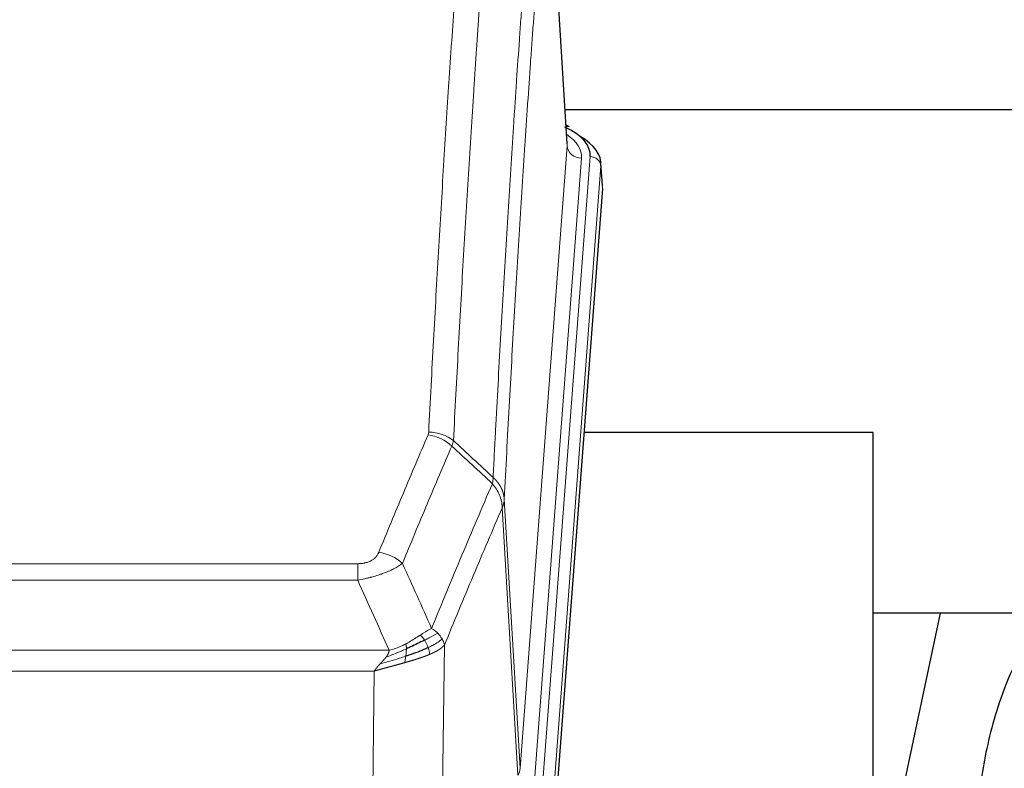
# Model space of a CAD drawing. Header units: inches. Extents: x 0 to 23760, y -13 to 16800.
# Tile 97 of 209: x 5702 to 5975, y 14148 to 14356. Entities that reach past the tile are written whole.
import ezdxf

# ---------------------------------------------------------------- set-up
doc = ezdxf.new("R2010")
doc.units = ezdxf.units.IN
doc.layers.add('254', color=7, linetype='Continuous', true_color=0xffffff)
doc.styles.add('latin_extended', font='simplex.shx')
doc.dimstyles.get("Standard").update_dxf_attribs({"dimtxt": 0.18, "dimasz": 0.18, "dimexe": 0.18, "dimexo": 0.0625, "dimgap": 0.09, "dimtad": 0, "dimtih": 1, "dimtoh": 1, "dimdec": 4, "dimzin": 0, "dimdsep": 46, "dimtxsty": 'Standard', "dimcen": 0.09, "dimadec": 0, "dimazin": 0, "dimtfac": 1, "dimtdec": 4, "dimtofl": 0, "dimtmove": 0, "dimatfit": 3, "dimfxl": 1, "dimtolj": 1, "dimtzin": 0, "dimarcsym": 0})

# ---------------------------------------------------------------- blocks, each defined once
blk = doc.blocks.new('_U3')
at = {"layer": '254', "color": 3, "linetype": 'Continuous', "lineweight": 13, "transparency": 16777216}
for p, q in [((6260.85, 13241.75), (6260.85, 14238.41)), ((5746.96, 13241.75), (6300.85, 13241.75)), ((6260.85, 13101.75), (6260.85, 12735.98)), ((8387.96, 12595.98), (6220.85, 12595.98))]:
    blk.add_line(p, q, dxfattribs=at)
at = {"layer": '254', "color": 3, "transparency": 16777216}
for points in [[(6284.19, 13101.75), (6237.52, 13101.75), (6260.85, 13241.75)], [(6237.52, 12735.98), (6284.19, 12735.98), (6260.85, 12595.98)]]:
    blk.add_solid(points, dxfattribs=at)
at = {"layer": 'Defpoints', "color": 0, "transparency": 16777216}
for p in [(5706.96, 13241.75), (6260.85, 12595.98), (8427.96, 12595.98)]:
    blk.add_point(p, dxfattribs=at)
at = {"layer": '254', "color": 2, "lineweight": 13, "transparency": 16777216, "insert": (6050.85, 13808.41), "char_height": 140, "attachment_point": 1, "rotation": 90, "style": 'latin_extended'}
blk.add_mtext('\\A1;\\C2;650', dxfattribs=at)

msp = doc.modelspace()

# ---------------------------------------------------------------- linework, layer by layer
at = {"layer": '254', "color": 110, "linetype": 'Continuous', "lineweight": 13}
for p, q in [((5853.719, 14320.661), (5848.471, 14407.251)), ((5840.653, 14147.888), (5853.719, 14320.661)), ((5857.711, 14317.235), (5844.645, 14144.462)), ((5846.992, 14144.309), (5860.103, 14317.67)), ((5863.097, 14315.1), (5849.986, 14141.739)), ((5863.478, 14308.82), (5863.097, 14315.1)), ((5836.276, 14222.565), (5840.653, 14147.888)), ((5840.072, 14145.979), (5835.72, 14220.231)), ((5590.284, 14204.684), (5795.627, 14204.684)), ((5795.627, 14200.12), (5795.627, 14204.684)), ((5795.627, 14200.12), (5590.284, 14200.12)), ((5581.553, 14180.641), (5804.358, 14180.641)), ((5819.677, 14182.086), (5818.72, 14106.436)), ((5800.245, 14174.897), (5585.666, 14174.897)), ((5799.277, 14098.401), (5800.245, 14174.897))]:
    msp.add_line(p, q, dxfattribs=at)
at = {"layer": '254', "color": 2, "linetype": 'Continuous', "lineweight": 25}
for p, q in [((5853.724, 14321.237), (5848.473, 14407.873)), ((6020.322, 14330.63), (5853.181, 14330.63)), ((5854.355, 14325.944), (5853.412, 14326.379)), ((5863.483, 14309.604), (5863.103, 14315.886)), ((5863.478, 14308.82), (5850.36, 14135.367)), ((5938.616, 14241.056), (5858.347, 14241.056)), ((5938.616, 14052.255), (5938.616, 14241.056)), ((5957.139, 14190.975), (5938.616, 14103.081)), ((6008.985, 14190.977), (5938.633, 14190.977))]:
    msp.add_line(p, q, dxfattribs=at)
for centre, major_axis, ratio, start_param, end_param in [((5836.084, 14318.044), (24.034, 0.016), 0.461198, 6.2480186, 7.0671317), ((5853.098, 14323.22), (1.258, 2.724), 0.6272114, 6.2831797, 6.7581181), ((5836.084, 14315.383), (27.03, 0.194), 0.4633579, 6.2451225, 6.9481136)]:
    msp.add_ellipse(centre, major_axis=major_axis, ratio=ratio, start_param=start_param, end_param=end_param, dxfattribs=at)
at = {"layer": '254', "color": 110, "linetype": 'Continuous', "lineweight": 13}
for centre, major_axis, ratio, start_param, end_param in [((5833.692, 14317.609), (24.034, 0.016), 0.461198, 6.2480186, 6.8801307), ((5857.711, 14320.783), (3.989, -0.302), 0.8864705, 3.2608937, 4.7793301), ((5860.103, 14315.009), (2.991, -0.226), 0.8864705, 0.119301, 1.6377375), ((5815.135, 14232.144), (-9.188, 3.948), 0.8056434, 4.2999866, 5.045624), ((5815.322, 14232.936), (-9.987, 0.512), 0.8285973, 3.9974013, 4.7548106), ((5801.474, 14199.682), (9.245, -3.812), 0.7933159, 1.14397, 1.886928), ((5820.627, 14148.4), (-20.038, 0.241), 0.4621297, 2.903225, 3.1123764)]:
    msp.add_ellipse(centre, major_axis=major_axis, ratio=ratio, start_param=start_param, end_param=end_param, dxfattribs=at)
for points, knots in [([(5815.322, 14241.225), (5815.76, 14249.804), (5816.65, 14266.722), (5817.571, 14283.164), (5818.273, 14295.317), (5818.509, 14299.339), (5818.985, 14307.321), (5819.225, 14311.283), (5819.95, 14323.078), (5820.441, 14330.82), (5821.065, 14340.344), (5821.19, 14342.241), (5821.441, 14346.02), (5821.82, 14351.664), (5822.202, 14357.238), (5822.973, 14368.293), (5824.015, 14382.782), (5825.623, 14403.767), (5826.723, 14417.257), (5827.281, 14423.877)], [0, 0, 0, 0, 0.125, 0.25, 0.25, 0.3125, 0.3125, 0.375, 0.375, 0.5, 0.5, 0.53125, 0.53125, 0.5625, 0.625, 0.625, 0.75, 0.875, 1, 1, 1, 1]), ([(5834.164, 14421.287), (5833.606, 14414.675), (5832.504, 14401.2), (5830.894, 14380.24), (5829.851, 14365.767), (5829.079, 14354.726), (5828.696, 14349.158), (5828.317, 14343.52), (5828.065, 14339.746), (5827.94, 14337.851), (5827.316, 14328.338), (5826.824, 14320.605), (5826.098, 14308.824), (5825.857, 14304.867), (5825.381, 14296.894), (5825.145, 14292.877), (5824.442, 14280.739), (5823.52, 14264.316), (5822.628, 14247.417), (5822.19, 14238.849)], [0, 0, 0, 0, 0.125, 0.25, 0.375, 0.375, 0.4375, 0.46875, 0.46875, 0.5, 0.5, 0.625, 0.625, 0.6875, 0.6875, 0.75, 0.75, 0.875, 1, 1, 1, 1]), ([(5833.187, 14228.627), (5833.243, 14229.717), (5833.299, 14230.805), (5833.411, 14232.978), (5833.579, 14236.231), (5833.975, 14243.781), (5834.318, 14250.183), (5835.011, 14262.892), (5835.952, 14279.59), (5837.41, 14303.891), (5838.414, 14319.596), (5838.988, 14328.29), (5839.052, 14329.254), (5839.18, 14331.178), (5839.373, 14334.058), (5839.824, 14340.737), (5840.216, 14346.389), (5840.544, 14351.06), (5840.61, 14351.992), (5840.742, 14353.852), (5840.94, 14356.636), (5841.405, 14363.09), (5841.808, 14368.548), (5842.62, 14379.367), (5843.717, 14393.532), (5844.845, 14407.176), (5845.416, 14413.867)], [0, 0, 0, 0, 0.015625, 0.015625, 0.03125, 0.0625, 0.125, 0.125, 0.25, 0.375, 0.5, 0.5, 0.515625, 0.515625, 0.53125, 0.5625, 0.625, 0.625, 0.640625, 0.640625, 0.65625, 0.6875, 0.75, 0.75, 0.875, 1, 1, 1, 1]), ([(5848.471, 14407.251), (5847.902, 14400.578), (5846.777, 14386.972), (5845.683, 14372.847), (5844.874, 14362.059), (5844.472, 14356.617), (5844.008, 14350.182), (5843.81, 14347.406), (5843.679, 14345.551), (5843.613, 14344.622), (5843.285, 14339.965), (5842.895, 14334.329), (5842.445, 14327.67), (5842.253, 14324.799), (5842.125, 14322.88), (5842.062, 14321.919), (5841.489, 14313.251), (5840.488, 14297.594), (5839.033, 14273.368), (5837.627, 14248.399), (5836.721, 14231.259), (5836.276, 14222.565)], [0, 0, 0, 0, 0.125, 0.25, 0.25, 0.3125, 0.34375, 0.359375, 0.359375, 0.375, 0.375, 0.4375, 0.46875, 0.484375, 0.484375, 0.5, 0.5, 0.625, 0.75, 0.875, 1, 1, 1, 1]), ([(5801.474, 14207.838), (5802.608, 14210.599), (5803.743, 14213.349), (5806.016, 14218.827), (5807.153, 14221.555), (5810.568, 14229.703), (5812.85, 14235.089), (5815.135, 14240.43)], [0, 0, 0, 0, 0.25, 0.25, 0.5, 0.5, 1, 1, 1, 1]), ([(5815.322, 14241.225), (5815.316, 14241.091), (5815.297, 14240.957), (5815.234, 14240.692), (5815.191, 14240.561), (5815.135, 14240.43)], [0, 0, 0, 0, 0.5, 0.5, 1, 1, 1, 1]), ([(5821.731, 14237.343), (5819.443, 14232.007), (5817.159, 14226.625), (5813.74, 14218.484), (5812.601, 14215.759), (5810.326, 14210.287), (5809.189, 14207.539), (5808.054, 14204.78)], [0, 0, 0, 0, 0.5, 0.5, 0.75, 0.75, 1, 1, 1, 1]), ([(5816.121, 14186.732), (5817.519, 14190.147), (5818.918, 14193.545), (5821.721, 14200.307), (5823.123, 14203.671), (5827.337, 14213.71), (5830.153, 14220.334), (5832.975, 14226.889)], [0, 0, 0, 0, 0.25, 0.25, 0.5, 0.5, 1, 1, 1, 1]), ([(5833.187, 14228.627), (5833.166, 14228.363), (5833.15, 14228.076), (5833.092, 14227.486), (5833.05, 14227.183), (5832.975, 14226.889)], [0, 0, 0, 0, 0.5, 0.5, 1, 1, 1, 1]), ([(5832.975, 14226.889), (5833.384, 14226.406), (5833.756, 14225.896), (5834.415, 14224.832), (5834.7, 14224.279), (5835.172, 14223.148), (5835.357, 14222.569), (5835.621, 14221.402), (5835.699, 14220.814), (5835.72, 14220.231)], [0, 0, 0, 0, 0.25, 0.25, 0.5, 0.5, 0.75, 0.75, 1, 1, 1, 1]), ([(5833.187, 14228.627), (5833.199, 14228.615), (5833.225, 14228.592), (5833.263, 14228.558), (5833.301, 14228.523), (5833.339, 14228.487), (5833.377, 14228.452), (5833.416, 14228.415), (5833.454, 14228.378), (5833.493, 14228.341), (5833.532, 14228.304), (5833.571, 14228.265), (5833.609, 14228.227), (5833.648, 14228.188), (5833.687, 14228.148), (5833.726, 14228.108), (5833.766, 14228.067), (5833.805, 14228.026), (5833.844, 14227.985), (5833.883, 14227.943), (5833.922, 14227.9), (5833.961, 14227.857), (5834.001, 14227.813), (5834.04, 14227.769), (5834.079, 14227.725), (5834.118, 14227.68), (5834.157, 14227.634), (5834.197, 14227.588), (5834.236, 14227.541), (5834.275, 14227.494), (5834.314, 14227.446), (5834.352, 14227.398), (5834.391, 14227.349), (5834.43, 14227.3), (5834.469, 14227.25), (5834.507, 14227.2), (5834.545, 14227.149), (5834.584, 14227.098), (5834.622, 14227.046), (5834.66, 14226.993), (5834.698, 14226.94), (5834.735, 14226.887), (5834.773, 14226.832), (5834.81, 14226.778), (5834.847, 14226.723), (5834.884, 14226.667), (5834.921, 14226.61), (5834.957, 14226.553), (5834.993, 14226.496), (5835.029, 14226.438), (5835.065, 14226.379), (5835.101, 14226.32), (5835.136, 14226.261), (5835.171, 14226.2), (5835.205, 14226.139), (5835.239, 14226.078), (5835.273, 14226.016), (5835.307, 14225.954), (5835.34, 14225.89), (5835.375, 14225.822), (5835.412, 14225.749), (5835.451, 14225.672), (5835.488, 14225.594), (5835.525, 14225.515), (5835.561, 14225.437), (5835.596, 14225.358), (5835.63, 14225.279), (5835.664, 14225.199), (5835.696, 14225.119), (5835.728, 14225.04), (5835.759, 14224.959), (5835.789, 14224.879), (5835.818, 14224.799), (5835.846, 14224.718), (5835.874, 14224.637), (5835.9, 14224.556), (5835.926, 14224.474), (5835.951, 14224.393), (5835.975, 14224.311), (5835.998, 14224.229), (5836.02, 14224.147), (5836.042, 14224.065), (5836.062, 14223.982), (5836.082, 14223.9), (5836.101, 14223.817), (5836.119, 14223.734), (5836.136, 14223.651), (5836.152, 14223.568), (5836.167, 14223.485), (5836.182, 14223.402), (5836.195, 14223.318), (5836.208, 14223.235), (5836.219, 14223.151), (5836.23, 14223.068), (5836.24, 14222.984), (5836.249, 14222.9), (5836.257, 14222.816), (5836.265, 14222.733), (5836.271, 14222.649), (5836.274, 14222.593), (5836.276, 14222.565)], [0, 0, 0, 0, 0.0069372, 0.0139334, 0.0209887, 0.028103, 0.0352764, 0.0425088, 0.0498003, 0.0571509, 0.0645605, 0.0720292, 0.0795569, 0.0871437, 0.0947896, 0.1024945, 0.1102584, 0.1180815, 0.1259636, 0.1339048, 0.141905, 0.1499643, 0.1580827, 0.1662601, 0.1744966, 0.1827922, 0.1911468, 0.1995605, 0.2080333, 0.2165651, 0.225156, 0.233806, 0.2425151, 0.2512832, 0.2601104, 0.2689967, 0.277942, 0.2869465, 0.29601, 0.3051325, 0.3143142, 0.3235549, 0.3328547, 0.3422136, 0.3516315, 0.3611085, 0.3706446, 0.3802398, 0.3898941, 0.3996074, 0.4093798, 0.4192113, 0.4291019, 0.4390515, 0.4490602, 0.459128, 0.4692549, 0.4794409, 0.4896859, 0.4999901, 0.5124905, 0.524991, 0.5374914, 0.5499918, 0.5624922, 0.5749926, 0.587493, 0.5999934, 0.6124937, 0.6249941, 0.6374944, 0.6499948, 0.6624951, 0.6749954, 0.6874957, 0.699996, 0.7124963, 0.7249966, 0.7374968, 0.7499971, 0.7624973, 0.7749976, 0.7874978, 0.799998, 0.8124982, 0.8249984, 0.8374986, 0.8499988, 0.8624989, 0.8749991, 0.8874992, 0.8999993, 0.9124995, 0.9249996, 0.9374997, 0.9499998, 0.9624998, 0.9749999, 0.9875, 1, 1, 1, 1]), ([(5836.276, 14222.565), (5836.276, 14222.558), (5836.274, 14222.532), (5836.271, 14222.475), (5836.264, 14222.384), (5836.252, 14222.257), (5836.234, 14222.095), (5836.205, 14221.897), (5836.163, 14221.665), (5836.119, 14221.466), (5836.081, 14221.312), (5836.056, 14221.216), (5836.029, 14221.122), (5836.003, 14221.031), (5835.975, 14220.941), (5835.947, 14220.854), (5835.919, 14220.769), (5835.891, 14220.685), (5835.862, 14220.605), (5835.834, 14220.526), (5835.805, 14220.449), (5835.777, 14220.375), (5835.748, 14220.302), (5835.729, 14220.255), (5835.72, 14220.231)], [0, 0, 0, 0, 0.0092499, 0.0337179, 0.073404, 0.128308, 0.1984299, 0.2837694, 0.3843264, 0.5001005, 0.5424888, 0.5838484, 0.6241794, 0.6634821, 0.7017567, 0.7390032, 0.7752221, 0.8104134, 0.8445775, 0.8777146, 0.909825, 0.9409091, 0.9709673, 1, 1, 1, 1]), ([(5835.72, 14220.231), (5833.034, 14213.998), (5830.354, 14207.703), (5826.344, 14198.167), (5825.008, 14194.973), (5822.341, 14188.553), (5821.008, 14185.327), (5819.677, 14182.086)], [0, 0, 0, 0, 0.5, 0.5, 0.75, 0.75, 1, 1, 1, 1]), ([(5801.474, 14207.838), (5801.453, 14207.787), (5801.431, 14207.736), (5801.385, 14207.634), (5801.36, 14207.583), (5801.285, 14207.432), (5801.231, 14207.332), (5801.113, 14207.134), (5801.049, 14207.037), (5800.913, 14206.844), (5800.839, 14206.749), (5800.682, 14206.561), (5800.598, 14206.468), (5800.463, 14206.332), (5800.416, 14206.286), (5800.32, 14206.197), (5800.27, 14206.152), (5800.116, 14206.021), (5800.008, 14205.937), (5799.78, 14205.774), (5799.66, 14205.695), (5799.471, 14205.582), (5799.374, 14205.527), (5799.273, 14205.474), (5799.205, 14205.438), (5799.17, 14205.421), (5798.995, 14205.335), (5798.851, 14205.272), (5798.404, 14205.095), (5798.087, 14204.996), (5797.667, 14204.896), (5797.582, 14204.877), (5797.409, 14204.842), (5797.322, 14204.826), (5797.061, 14204.782), (5796.885, 14204.758), (5796.53, 14204.721), (5796.351, 14204.707), (5795.991, 14204.688), (5795.809, 14204.684), (5795.627, 14204.684)], [0, 0, 0, 0, 0.03125, 0.03125, 0.0625, 0.0625, 0.125, 0.125, 0.1875, 0.1875, 0.25, 0.25, 0.3125, 0.3125, 0.34375, 0.34375, 0.375, 0.375, 0.4375, 0.4375, 0.5, 0.5, 0.53125, 0.546875, 0.546875, 0.5625, 0.5625, 0.625, 0.625, 0.75, 0.75, 0.78125, 0.78125, 0.8125, 0.8125, 0.875, 0.875, 0.9375, 0.9375, 1, 1, 1, 1]), ([(5808.054, 14204.78), (5807.756, 14204.547), (5807.43, 14204.316), (5806.717, 14203.859), (5806.33, 14203.632), (5805.702, 14203.296), (5805.43, 14203.157), (5805.145, 14203.018), (5805.03, 14202.963), (5804.972, 14202.935), (5804.796, 14202.853), (5804.677, 14202.798), (5804.075, 14202.527), (5803.566, 14202.316), (5802.894, 14202.06), (5802.757, 14202.01), (5802.55, 14201.934), (5802.481, 14201.909), (5802.341, 14201.859), (5802.271, 14201.835), (5801.919, 14201.712), (5801.632, 14201.616), (5800.756, 14201.335), (5800.151, 14201.157), (5799.448, 14200.968), (5799.369, 14200.947), (5799.211, 14200.906), (5799.132, 14200.885), (5798.894, 14200.824), (5798.735, 14200.784), (5798.255, 14200.667), (5797.933, 14200.591), (5796.957, 14200.374), (5796.297, 14200.241), (5795.627, 14200.12)], [0, 0, 0, 0, 0.125, 0.125, 0.25, 0.25, 0.3125, 0.328125, 0.328125, 0.34375, 0.34375, 0.375, 0.375, 0.5, 0.5, 0.53125, 0.53125, 0.546875, 0.546875, 0.5625, 0.5625, 0.625, 0.625, 0.75, 0.75, 0.765625, 0.765625, 0.78125, 0.78125, 0.8125, 0.8125, 0.875, 0.875, 1, 1, 1, 1]), ([(5816.121, 14186.732), (5815.428, 14186.405), (5814.662, 14185.939), (5813.535, 14185.219), (5813.244, 14185.031), (5812.946, 14184.837)], [0, 0, 0, 0, 0.75, 0.75, 1, 1, 1, 1]), ([(5817.828, 14185.388), (5817.129, 14185.005), (5816.259, 14184.533), (5814.898, 14183.827), (5814.541, 14183.644), (5814.17, 14183.457)], [0, 0, 0, 0, 0.75, 0.75, 1, 1, 1, 1]), ([(5817.828, 14185.388), (5817.705, 14185.511), (5817.577, 14185.633), (5817.245, 14185.928), (5817.034, 14186.1), (5816.592, 14186.427), (5816.361, 14186.584), (5816.121, 14186.732)], [0, 0, 0, 0, 0.25, 0.25, 0.625, 0.625, 1, 1, 1, 1]), ([(5819.038, 14183.8), (5818.999, 14183.869), (5818.959, 14183.938), (5818.791, 14184.214), (5818.652, 14184.418), (5818.349, 14184.816), (5818.185, 14185.011), (5817.95, 14185.263), (5817.889, 14185.326), (5817.828, 14185.388)], [0, 0, 0, 0, 0.125, 0.125, 0.5, 0.5, 0.875, 0.875, 1, 1, 1, 1]), ([(5812.946, 14184.837), (5812.796, 14184.74), (5812.645, 14184.642), (5812.03, 14184.245), (5811.551, 14183.938), (5810.557, 14183.324), (5810.042, 14183.017), (5809.335, 14182.623), (5809.156, 14182.525), (5808.976, 14182.429)], [0, 0, 0, 0, 0.125, 0.125, 0.5, 0.5, 0.875, 0.875, 1, 1, 1, 1]), ([(5814.17, 14183.457), (5814.071, 14183.612), (5813.97, 14183.76), (5813.713, 14184.104), (5813.556, 14184.288), (5813.245, 14184.603), (5813.092, 14184.735), (5812.946, 14184.837)], [0, 0, 0, 0, 0.25, 0.25, 0.625, 0.625, 1, 1, 1, 1]), ([(5815.156, 14181.384), (5815.125, 14181.472), (5815.092, 14181.561), (5814.958, 14181.918), (5814.845, 14182.189), (5814.596, 14182.717), (5814.459, 14182.975), (5814.268, 14183.3), (5814.219, 14183.379), (5814.17, 14183.457)], [0, 0, 0, 0, 0.125, 0.125, 0.5, 0.5, 0.875, 0.875, 1, 1, 1, 1]), ([(5819.038, 14183.8), (5818.426, 14183.216), (5817.53, 14182.607), (5816, 14181.792), (5815.59, 14181.588), (5815.156, 14181.384)], [0, 0, 0, 0, 0.75, 0.75, 1, 1, 1, 1]), ([(5819.677, 14182.086), (5819.593, 14182.52), (5819.451, 14182.953), (5819.188, 14183.52), (5819.116, 14183.66), (5819.038, 14183.8)], [0, 0, 0, 0, 0.75, 0.75, 1, 1, 1, 1]), ([(5809.126, 14181.06), (5808.669, 14180.856), (5808.205, 14180.652), (5806.334, 14179.847), (5804.898, 14179.264), (5803.488, 14178.742)], [0, 0, 0, 0, 0.25, 0.25, 1, 1, 1, 1]), ([(5803.488, 14178.742), (5803.496, 14178.753), (5803.511, 14178.774), (5803.535, 14178.806), (5803.558, 14178.838), (5803.581, 14178.87), (5803.604, 14178.901), (5803.626, 14178.933), (5803.648, 14178.964), (5803.67, 14178.996), (5803.691, 14179.027), (5803.712, 14179.058), (5803.733, 14179.089), (5803.753, 14179.12), (5803.773, 14179.151), (5803.793, 14179.182), (5803.812, 14179.212), (5803.831, 14179.243), (5803.85, 14179.273), (5803.868, 14179.304), (5803.886, 14179.334), (5803.904, 14179.364), (5803.921, 14179.394), (5803.938, 14179.424), (5803.955, 14179.454), (5803.971, 14179.484), (5803.987, 14179.513), (5804.003, 14179.543), (5804.018, 14179.572), (5804.033, 14179.602), (5804.048, 14179.631), (5804.062, 14179.66), (5804.076, 14179.689), (5804.09, 14179.718), (5804.103, 14179.747), (5804.116, 14179.775), (5804.129, 14179.804), (5804.141, 14179.833), (5804.153, 14179.861), (5804.165, 14179.889), (5804.176, 14179.918), (5804.188, 14179.946), (5804.198, 14179.974), (5804.209, 14180.002), (5804.219, 14180.029), (5804.228, 14180.057), (5804.238, 14180.085), (5804.247, 14180.112), (5804.256, 14180.14), (5804.264, 14180.167), (5804.272, 14180.194), (5804.28, 14180.221), (5804.287, 14180.248), (5804.294, 14180.275), (5804.301, 14180.302), (5804.307, 14180.328), (5804.313, 14180.355), (5804.319, 14180.382), (5804.325, 14180.408), (5804.33, 14180.434), (5804.334, 14180.46), (5804.339, 14180.486), (5804.343, 14180.512), (5804.347, 14180.538), (5804.35, 14180.564), (5804.353, 14180.59), (5804.356, 14180.615), (5804.357, 14180.632), (5804.358, 14180.641)], [0, 0, 0, 0, 0.0185022, 0.0368847, 0.0551481, 0.073293, 0.0913199, 0.1092294, 0.1270222, 0.1446988, 0.1622598, 0.1797059, 0.1970378, 0.2142561, 0.2313614, 0.2483544, 0.265236, 0.2820066, 0.2986672, 0.3152184, 0.331661, 0.3479958, 0.3642235, 0.380345, 0.3963611, 0.4122725, 0.4280803, 0.4437851, 0.459388, 0.4748898, 0.4902915, 0.5055939, 0.5207981, 0.535905, 0.5509156, 0.565831, 0.5806521, 0.5953801, 0.6100159, 0.6245607, 0.6390157, 0.6533819, 0.6676604, 0.6818526, 0.6959596, 0.7099825, 0.7239227, 0.7377815, 0.75156, 0.7652597, 0.7788818, 0.7924277, 0.8058989, 0.8192966, 0.8326224, 0.8458776, 0.8590638, 0.8721825, 0.8852351, 0.8982233, 0.9111485, 0.9240124, 0.9368166, 0.9495628, 0.9622525, 0.9748874, 0.9874694, 1, 1, 1, 1]), ([(5808.976, 14182.429), (5808.616, 14182.237), (5808.249, 14182.052), (5806.755, 14181.349), (5805.579, 14180.906), (5804.358, 14180.641)], [0, 0, 0, 0, 0.25, 0.25, 1, 1, 1, 1]), ([(5808.958, 14179), (5808.97, 14179.087), (5808.981, 14179.174), (5809.026, 14179.527), (5809.055, 14179.796), (5809.099, 14180.321), (5809.114, 14180.579), (5809.124, 14180.903), (5809.126, 14180.982), (5809.126, 14181.06)], [0, 0, 0, 0, 0.125, 0.125, 0.5, 0.5, 0.875, 0.875, 1, 1, 1, 1]), ([(5809.126, 14181.06), (5809.128, 14181.215), (5809.126, 14181.363), (5809.113, 14181.706), (5809.097, 14181.89), (5809.049, 14182.202), (5809.017, 14182.331), (5808.976, 14182.429)], [0, 0, 0, 0, 0.25, 0.25, 0.625, 0.625, 1, 1, 1, 1]), ([(5815.646, 14179.538), (5815.574, 14179.899), (5815.475, 14180.358), (5815.273, 14181.033), (5815.217, 14181.207), (5815.156, 14181.384)], [0, 0, 0, 0, 0.75, 0.75, 1, 1, 1, 1]), ([(5819.677, 14182.086), (5819.672, 14182.079), (5819.66, 14182.065), (5819.642, 14182.043), (5819.623, 14182.022), (5819.605, 14182.001), (5819.586, 14181.979), (5819.568, 14181.958), (5819.549, 14181.937), (5819.53, 14181.916), (5819.51, 14181.895), (5819.491, 14181.875), (5819.471, 14181.854), (5819.451, 14181.833), (5819.431, 14181.813), (5819.411, 14181.792), (5819.391, 14181.772), (5819.371, 14181.752), (5819.35, 14181.731), (5819.33, 14181.711), (5819.309, 14181.691), (5819.288, 14181.671), (5819.267, 14181.652), (5819.246, 14181.632), (5819.224, 14181.612), (5819.203, 14181.592), (5819.181, 14181.573), (5819.159, 14181.554), (5819.137, 14181.534), (5819.116, 14181.515), (5819.093, 14181.496), (5819.071, 14181.477), (5819.049, 14181.458), (5819.026, 14181.439), (5819.004, 14181.42), (5818.981, 14181.401), (5818.959, 14181.383), (5818.936, 14181.364), (5818.913, 14181.346), (5818.89, 14181.327), (5818.867, 14181.309), (5818.843, 14181.291), (5818.82, 14181.273), (5818.797, 14181.254), (5818.773, 14181.237), (5818.75, 14181.219), (5818.726, 14181.201), (5818.702, 14181.183), (5818.679, 14181.165), (5818.655, 14181.148), (5818.631, 14181.13), (5818.607, 14181.113), (5818.583, 14181.096), (5818.559, 14181.079), (5818.534, 14181.061), (5818.51, 14181.044), (5818.486, 14181.027), (5818.462, 14181.011), (5818.437, 14180.994), (5818.413, 14180.977), (5818.388, 14180.96), (5818.364, 14180.944), (5818.339, 14180.927), (5818.314, 14180.911), (5818.29, 14180.895), (5818.265, 14180.879), (5818.24, 14180.862), (5818.215, 14180.846), (5818.191, 14180.83), (5818.166, 14180.814), (5818.141, 14180.799), (5818.116, 14180.783), (5818.091, 14180.767), (5818.066, 14180.752), (5818.041, 14180.736), (5818.016, 14180.721), (5817.991, 14180.706), (5817.966, 14180.69), (5817.941, 14180.675), (5817.916, 14180.66), (5817.891, 14180.645), (5817.866, 14180.63), (5817.841, 14180.615), (5817.816, 14180.601), (5817.791, 14180.586), (5817.765, 14180.571), (5817.74, 14180.557), (5817.715, 14180.542), (5817.69, 14180.528), (5817.665, 14180.514), (5817.64, 14180.499), (5817.615, 14180.485), (5817.59, 14180.471), (5817.565, 14180.457), (5817.54, 14180.443), (5817.515, 14180.43), (5817.49, 14180.416), (5817.465, 14180.402), (5817.44, 14180.389), (5817.415, 14180.375), (5817.39, 14180.362), (5817.366, 14180.348), (5817.341, 14180.335), (5817.316, 14180.322), (5817.291, 14180.309), (5817.267, 14180.296), (5817.242, 14180.283), (5817.217, 14180.27), (5817.193, 14180.257), (5817.168, 14180.244), (5817.144, 14180.232), (5817.119, 14180.219), (5817.095, 14180.206), (5817.07, 14180.194), (5817.046, 14180.182), (5817.022, 14180.169), (5816.997, 14180.157), (5816.973, 14180.145), (5816.949, 14180.133), (5816.925, 14180.121), (5816.901, 14180.109), (5816.877, 14180.097), (5816.853, 14180.085), (5816.829, 14180.074), (5816.805, 14180.062), (5816.782, 14180.051), (5816.758, 14180.039), (5816.734, 14180.028), (5816.711, 14180.016), (5816.687, 14180.005), (5816.664, 14179.994), (5816.641, 14179.983), (5816.617, 14179.972), (5816.594, 14179.961), (5816.571, 14179.95), (5816.548, 14179.939), (5816.525, 14179.928), (5816.502, 14179.918), (5816.479, 14179.907), (5816.457, 14179.896), (5816.434, 14179.886), (5816.411, 14179.875), (5816.389, 14179.865), (5816.367, 14179.855), (5816.344, 14179.845), (5816.322, 14179.835), (5816.3, 14179.824), (5816.278, 14179.814), (5816.256, 14179.805), (5816.234, 14179.795), (5816.212, 14179.785), (5816.191, 14179.775), (5816.169, 14179.766), (5816.148, 14179.756), (5816.126, 14179.746), (5816.105, 14179.737), (5816.084, 14179.728), (5816.063, 14179.718), (5816.042, 14179.709), (5816.021, 14179.7), (5816, 14179.691), (5815.98, 14179.682), (5815.959, 14179.673), (5815.939, 14179.664), (5815.918, 14179.655), (5815.898, 14179.646), (5815.878, 14179.638), (5815.858, 14179.629), (5815.838, 14179.62), (5815.818, 14179.612), (5815.799, 14179.603), (5815.779, 14179.595), (5815.76, 14179.587), (5815.741, 14179.578), (5815.721, 14179.57), (5815.702, 14179.562), (5815.683, 14179.554), (5815.665, 14179.546), (5815.652, 14179.541), (5815.646, 14179.538)], [0, 0, 0, 0, 0.0080212, 0.0160154, 0.0239827, 0.0319231, 0.0398365, 0.0477229, 0.0555824, 0.0634149, 0.0712205, 0.0789992, 0.0867509, 0.0944756, 0.1021734, 0.1098443, 0.1174881, 0.1251051, 0.1326951, 0.1402581, 0.1477942, 0.1553034, 0.1627856, 0.1702408, 0.1776691, 0.1850704, 0.1924448, 0.1997923, 0.2071128, 0.2144063, 0.2216729, 0.2289126, 0.2361253, 0.243311, 0.2504698, 0.2576016, 0.2647065, 0.2717845, 0.2788355, 0.2858595, 0.2928566, 0.2998268, 0.30677, 0.3136862, 0.3205755, 0.3274379, 0.3342733, 0.3410817, 0.3478632, 0.3546178, 0.3613454, 0.3680461, 0.3747198, 0.3813665, 0.3879863, 0.3945792, 0.4011451, 0.4076841, 0.4141961, 0.4206811, 0.4271393, 0.4335704, 0.4399746, 0.4463519, 0.4527022, 0.4590256, 0.465322, 0.4715915, 0.477834, 0.4840496, 0.4902382, 0.4963999, 0.5025346, 0.5086424, 0.5147232, 0.5207771, 0.526804, 0.532804, 0.5387771, 0.5447232, 0.5506423, 0.5565345, 0.5623997, 0.568238, 0.5740494, 0.5798338, 0.5855912, 0.5913217, 0.5970253, 0.6027019, 0.6083515, 0.6139742, 0.61957, 0.6251388, 0.6306807, 0.6361956, 0.6416836, 0.6471446, 0.6525787, 0.6579858, 0.663366, 0.6687192, 0.6740455, 0.6793448, 0.6846172, 0.6898627, 0.6950812, 0.7002727, 0.7054373, 0.710575, 0.7156857, 0.7207694, 0.7258262, 0.7308561, 0.735859, 0.740835, 0.745784, 0.7507061, 0.7556012, 0.7604694, 0.7653107, 0.7701249, 0.7749123, 0.7796727, 0.7844061, 0.7891127, 0.7937922, 0.7984448, 0.8030705, 0.8076692, 0.812241, 0.8167858, 0.8213037, 0.8257947, 0.8302587, 0.8346957, 0.8391058, 0.843489, 0.8478452, 0.8521745, 0.8564768, 0.8607522, 0.8650006, 0.8692221, 0.8734166, 0.8775842, 0.8817249, 0.8858386, 0.8899254, 0.8939852, 0.8980181, 0.902024, 0.906003, 0.909955, 0.9138802, 0.9177783, 0.9216495, 0.9254938, 0.9293111, 0.9331015, 0.936865, 0.9406015, 0.944311, 0.9479937, 0.9516493, 0.9552781, 0.9588799, 0.9624547, 0.9660026, 0.9695236, 0.9730176, 0.9764847, 0.9799249, 0.9833381, 0.9867243, 0.9900837, 0.993416, 0.9967215, 1, 1, 1, 1]), ([(5808.643, 14177.206), (5808.621, 14177.2), (5808.578, 14177.188), (5808.513, 14177.17), (5808.448, 14177.151), (5808.383, 14177.133), (5808.318, 14177.115), (5808.253, 14177.096), (5808.188, 14177.078), (5808.123, 14177.06), (5808.057, 14177.041), (5807.992, 14177.023), (5807.927, 14177.005), (5807.862, 14176.987), (5807.797, 14176.969), (5807.732, 14176.95), (5807.666, 14176.932), (5807.601, 14176.914), (5807.536, 14176.896), (5807.471, 14176.878), (5807.405, 14176.86), (5807.34, 14176.842), (5807.275, 14176.824), (5807.21, 14176.806), (5807.144, 14176.788), (5807.079, 14176.77), (5807.014, 14176.752), (5806.949, 14176.734), (5806.884, 14176.716), (5806.818, 14176.698), (5806.753, 14176.68), (5806.688, 14176.662), (5806.623, 14176.644), (5806.557, 14176.627), (5806.492, 14176.609), (5806.427, 14176.591), (5806.362, 14176.573), (5806.297, 14176.555), (5806.232, 14176.538), (5806.167, 14176.52), (5806.102, 14176.502), (5806.036, 14176.484), (5805.971, 14176.467), (5805.906, 14176.449), (5805.841, 14176.431), (5805.776, 14176.414), (5805.711, 14176.396), (5805.646, 14176.378), (5805.581, 14176.361), (5805.517, 14176.343), (5805.452, 14176.325), (5805.387, 14176.308), (5805.322, 14176.29), (5805.257, 14176.273), (5805.193, 14176.255), (5805.128, 14176.238), (5805.063, 14176.22), (5804.998, 14176.203), (5804.934, 14176.185), (5804.869, 14176.168), (5804.805, 14176.15), (5804.74, 14176.133), (5804.676, 14176.115), (5804.611, 14176.098), (5804.547, 14176.08), (5804.483, 14176.063), (5804.418, 14176.046), (5804.354, 14176.028), (5804.29, 14176.011), (5804.226, 14175.994), (5804.161, 14175.976), (5804.097, 14175.959), (5804.033, 14175.942), (5803.969, 14175.924), (5803.905, 14175.907), (5803.841, 14175.89), (5803.778, 14175.872), (5803.714, 14175.855), (5803.65, 14175.838), (5803.586, 14175.82), (5803.523, 14175.803), (5803.459, 14175.786), (5803.396, 14175.769), (5803.332, 14175.752), (5803.269, 14175.734), (5803.205, 14175.717), (5803.142, 14175.7), (5803.079, 14175.683), (5803.016, 14175.665), (5802.952, 14175.648), (5802.889, 14175.631), (5802.826, 14175.614), (5802.763, 14175.597), (5802.701, 14175.58), (5802.638, 14175.562), (5802.575, 14175.545), (5802.512, 14175.528), (5802.45, 14175.511), (5802.387, 14175.494), (5802.325, 14175.477), (5802.262, 14175.46), (5802.2, 14175.443), (5802.138, 14175.425), (5802.076, 14175.408), (5802.013, 14175.391), (5801.951, 14175.374), (5801.889, 14175.357), (5801.827, 14175.34), (5801.766, 14175.323), (5801.704, 14175.306), (5801.642, 14175.289), (5801.581, 14175.272), (5801.519, 14175.255), (5801.458, 14175.238), (5801.396, 14175.22), (5801.335, 14175.203), (5801.274, 14175.186), (5801.212, 14175.169), (5801.151, 14175.152), (5801.09, 14175.135), (5801.03, 14175.118), (5800.969, 14175.101), (5800.908, 14175.084), (5800.847, 14175.067), (5800.787, 14175.05), (5800.726, 14175.033), (5800.666, 14175.016), (5800.606, 14174.999), (5800.545, 14174.982), (5800.485, 14174.965), (5800.425, 14174.948), (5800.365, 14174.931), (5800.305, 14174.914), (5800.265, 14174.902), (5800.245, 14174.897)], [0, 0, 0, 0, 0.0081592, 0.0163092, 0.0244501, 0.0325819, 0.0407045, 0.0488181, 0.0569225, 0.0650178, 0.0731041, 0.0811812, 0.0892493, 0.0973083, 0.1053581, 0.113399, 0.1214307, 0.1294534, 0.137467, 0.1454716, 0.1534671, 0.1614536, 0.169431, 0.1773994, 0.1853588, 0.1933091, 0.2012504, 0.2091827, 0.217106, 0.2250203, 0.2329256, 0.2408219, 0.2487092, 0.2565875, 0.2644568, 0.2723172, 0.2801686, 0.288011, 0.2958444, 0.303669, 0.3114845, 0.3192911, 0.3270888, 0.3348775, 0.3426574, 0.3504282, 0.3581902, 0.3659433, 0.3736874, 0.3814227, 0.389149, 0.3968665, 0.4045751, 0.4122748, 0.4199656, 0.4276476, 0.4353206, 0.4429849, 0.4506403, 0.4582868, 0.4659245, 0.4735534, 0.4811734, 0.4887846, 0.496387, 0.5039805, 0.5115653, 0.5191413, 0.5267084, 0.5342668, 0.5418164, 0.5493572, 0.5568893, 0.5644125, 0.5719271, 0.5794328, 0.5869298, 0.5944181, 0.6018976, 0.6093684, 0.6168305, 0.6242839, 0.6317285, 0.6391644, 0.6465917, 0.6540102, 0.6614201, 0.6688212, 0.6762137, 0.6835975, 0.6909727, 0.6983392, 0.705697, 0.7130462, 0.7203868, 0.7277187, 0.735042, 0.7423567, 0.7496628, 0.7569603, 0.7642491, 0.7715294, 0.7788011, 0.7860642, 0.7933187, 0.8005646, 0.807802, 0.8150309, 0.8222512, 0.8294629, 0.8366661, 0.8438608, 0.851047, 0.8582246, 0.8653938, 0.8725544, 0.8797065, 0.8868502, 0.8939854, 0.9011121, 0.9082303, 0.9153401, 0.9224414, 0.9295343, 0.9366187, 0.9436947, 0.9507623, 0.9578214, 0.9648722, 0.9719145, 0.9789485, 0.985974, 0.9929912, 1, 1, 1, 1]), ([(5808.958, 14179), (5808.38, 14178.809), (5807.792, 14178.621), (5805.418, 14177.879), (5803.589, 14177.349), (5801.816, 14176.845)], [0, 0, 0, 0, 0.25, 0.25, 1, 1, 1, 1]), ([(5801.816, 14176.845), (5801.83, 14176.86), (5801.859, 14176.891), (5801.9, 14176.935), (5801.941, 14176.979), (5801.98, 14177.022), (5802.019, 14177.064), (5802.056, 14177.104), (5802.092, 14177.143), (5802.128, 14177.181), (5802.162, 14177.218), (5802.195, 14177.254), (5802.227, 14177.289), (5802.258, 14177.322), (5802.288, 14177.355), (5802.317, 14177.386), (5802.345, 14177.416), (5802.372, 14177.445), (5802.398, 14177.473), (5802.422, 14177.5), (5802.446, 14177.526), (5802.469, 14177.55), (5802.49, 14177.573), (5802.511, 14177.596), (5802.53, 14177.617), (5802.548, 14177.637), (5802.566, 14177.655), (5802.582, 14177.673), (5802.597, 14177.689), (5802.612, 14177.705), (5802.625, 14177.719), (5802.637, 14177.732), (5802.648, 14177.744), (5802.658, 14177.755), (5802.667, 14177.765), (5802.674, 14177.773), (5802.681, 14177.781), (5802.687, 14177.787), (5802.692, 14177.792), (5802.704, 14177.806), (5802.725, 14177.829), (5802.754, 14177.861), (5802.782, 14177.893), (5802.811, 14177.925), (5802.839, 14177.957), (5802.866, 14177.988), (5802.894, 14178.019), (5802.921, 14178.05), (5802.947, 14178.08), (5802.974, 14178.111), (5803, 14178.141), (5803.025, 14178.171), (5803.051, 14178.2), (5803.076, 14178.23), (5803.1, 14178.259), (5803.125, 14178.288), (5803.149, 14178.317), (5803.172, 14178.345), (5803.196, 14178.373), (5803.219, 14178.401), (5803.241, 14178.429), (5803.264, 14178.456), (5803.286, 14178.483), (5803.307, 14178.51), (5803.329, 14178.537), (5803.35, 14178.563), (5803.37, 14178.59), (5803.391, 14178.616), (5803.411, 14178.641), (5803.43, 14178.667), (5803.45, 14178.692), (5803.469, 14178.717), (5803.481, 14178.734), (5803.488, 14178.742)], [0, 0, 0, 0, 0.0247661, 0.0489206, 0.0724636, 0.0953949, 0.1177147, 0.1394229, 0.1605195, 0.1810045, 0.2008779, 0.2201398, 0.23879, 0.2568287, 0.2742558, 0.2910713, 0.3072753, 0.3228676, 0.3378484, 0.3522176, 0.3659752, 0.3791212, 0.3916556, 0.4035785, 0.4148897, 0.4255894, 0.4356775, 0.445154, 0.454019, 0.4622723, 0.4699141, 0.4769443, 0.4833629, 0.48917, 0.4943654, 0.4989493, 0.5029216, 0.5062824, 0.5090316, 0.5111692, 0.5284651, 0.5456049, 0.5625886, 0.5794163, 0.5960881, 0.612604, 0.6289642, 0.6451687, 0.6612176, 0.6771111, 0.6928491, 0.7084319, 0.7238594, 0.7391318, 0.7542492, 0.7692118, 0.7840195, 0.7986726, 0.8131712, 0.8275153, 0.8417051, 0.8557408, 0.8696224, 0.8833501, 0.8969241, 0.9103445, 0.9236114, 0.936725, 0.9496856, 0.9624932, 0.975148, 0.9876502, 1, 1, 1, 1]), ([(5815.646, 14179.538), (5815.631, 14179.532), (5815.602, 14179.52), (5815.558, 14179.501), (5815.513, 14179.482), (5815.469, 14179.464), (5815.424, 14179.445), (5815.38, 14179.427), (5815.335, 14179.409), (5815.29, 14179.39), (5815.245, 14179.372), (5815.2, 14179.354), (5815.155, 14179.336), (5815.11, 14179.317), (5815.064, 14179.299), (5815.019, 14179.281), (5814.973, 14179.263), (5814.928, 14179.245), (5814.882, 14179.227), (5814.836, 14179.209), (5814.79, 14179.191), (5814.744, 14179.173), (5814.698, 14179.156), (5814.652, 14179.138), (5814.606, 14179.12), (5814.56, 14179.102), (5814.513, 14179.085), (5814.467, 14179.067), (5814.42, 14179.049), (5814.374, 14179.032), (5814.327, 14179.014), (5814.28, 14178.997), (5814.233, 14178.98), (5814.186, 14178.962), (5814.139, 14178.945), (5814.092, 14178.927), (5814.045, 14178.91), (5813.998, 14178.893), (5813.951, 14178.876), (5813.903, 14178.859), (5813.856, 14178.841), (5813.809, 14178.824), (5813.761, 14178.807), (5813.714, 14178.79), (5813.666, 14178.773), (5813.618, 14178.756), (5813.57, 14178.739), (5813.523, 14178.723), (5813.475, 14178.706), (5813.427, 14178.689), (5813.379, 14178.672), (5813.331, 14178.655), (5813.283, 14178.639), (5813.235, 14178.622), (5813.187, 14178.606), (5813.138, 14178.589), (5813.09, 14178.572), (5813.042, 14178.556), (5812.994, 14178.54), (5812.945, 14178.523), (5812.897, 14178.507), (5812.848, 14178.49), (5812.8, 14178.474), (5812.751, 14178.458), (5812.703, 14178.441), (5812.654, 14178.425), (5812.605, 14178.409), (5812.557, 14178.393), (5812.508, 14178.377), (5812.459, 14178.361), (5812.411, 14178.345), (5812.362, 14178.329), (5812.313, 14178.313), (5812.264, 14178.297), (5812.215, 14178.281), (5812.166, 14178.265), (5812.117, 14178.249), (5812.069, 14178.234), (5812.02, 14178.218), (5811.971, 14178.202), (5811.922, 14178.186), (5811.873, 14178.171), (5811.824, 14178.155), (5811.775, 14178.14), (5811.725, 14178.124), (5811.676, 14178.108), (5811.627, 14178.093), (5811.578, 14178.078), (5811.529, 14178.062), (5811.48, 14178.047), (5811.431, 14178.031), (5811.382, 14178.016), (5811.332, 14178.001), (5811.283, 14177.985), (5811.234, 14177.97), (5811.185, 14177.955), (5811.136, 14177.94), (5811.087, 14177.925), (5811.037, 14177.91), (5810.988, 14177.895), (5810.939, 14177.88), (5810.89, 14177.865), (5810.841, 14177.85), (5810.791, 14177.835), (5810.742, 14177.82), (5810.693, 14177.805), (5810.644, 14177.79), (5810.595, 14177.775), (5810.546, 14177.76), (5810.497, 14177.746), (5810.447, 14177.731), (5810.398, 14177.716), (5810.349, 14177.702), (5810.3, 14177.687), (5810.251, 14177.672), (5810.202, 14177.658), (5810.153, 14177.643), (5810.104, 14177.629), (5810.055, 14177.614), (5810.006, 14177.6), (5809.957, 14177.585), (5809.908, 14177.571), (5809.859, 14177.557), (5809.81, 14177.542), (5809.761, 14177.528), (5809.712, 14177.514), (5809.663, 14177.499), (5809.614, 14177.485), (5809.565, 14177.471), (5809.517, 14177.457), (5809.468, 14177.443), (5809.419, 14177.429), (5809.37, 14177.415), (5809.322, 14177.4), (5809.273, 14177.386), (5809.224, 14177.372), (5809.176, 14177.358), (5809.127, 14177.345), (5809.079, 14177.331), (5809.03, 14177.317), (5808.982, 14177.303), (5808.933, 14177.289), (5808.885, 14177.275), (5808.836, 14177.261), (5808.788, 14177.248), (5808.74, 14177.234), (5808.691, 14177.22), (5808.659, 14177.211), (5808.643, 14177.206)], [0, 0, 0, 0, 0.0076941, 0.0153765, 0.0230472, 0.0307061, 0.0383534, 0.045989, 0.0536129, 0.061225, 0.0688255, 0.0764143, 0.0839914, 0.0915567, 0.0991104, 0.1066524, 0.1141827, 0.1217013, 0.1292082, 0.1367034, 0.1441869, 0.1516588, 0.1591189, 0.1665674, 0.1740041, 0.1814292, 0.1888426, 0.1962444, 0.2036344, 0.2110128, 0.2183794, 0.2257344, 0.2330778, 0.2404094, 0.2477294, 0.2550377, 0.2623343, 0.2696193, 0.2768926, 0.2841542, 0.2914041, 0.2986424, 0.305869, 0.313084, 0.3202872, 0.3274789, 0.3346588, 0.3418271, 0.3489838, 0.3561287, 0.3632621, 0.3703837, 0.3774937, 0.3845921, 0.3916788, 0.3987539, 0.4058173, 0.412869, 0.4199092, 0.4269376, 0.4339544, 0.4409596, 0.4479532, 0.454935, 0.4619053, 0.4688639, 0.4758109, 0.4827462, 0.4896699, 0.496582, 0.5034825, 0.5103713, 0.5172485, 0.524114, 0.5309679, 0.5378102, 0.5446409, 0.55146, 0.5582674, 0.5650632, 0.5718474, 0.57862, 0.5853809, 0.5921303, 0.598868, 0.6055941, 0.6123087, 0.6190116, 0.6257029, 0.6323825, 0.6390506, 0.6457071, 0.652352, 0.6589853, 0.665607, 0.672217, 0.6788155, 0.6854024, 0.6919777, 0.6985414, 0.7050935, 0.7116341, 0.718163, 0.7246804, 0.7311862, 0.7376804, 0.744163, 0.750634, 0.7570935, 0.7635413, 0.7699776, 0.7764024, 0.7828155, 0.7892171, 0.7956072, 0.8019856, 0.8083525, 0.8147079, 0.8210516, 0.8273839, 0.8337045, 0.8400136, 0.8463112, 0.8525972, 0.8588716, 0.8651345, 0.8713859, 0.8776257, 0.8838539, 0.8900706, 0.8962758, 0.9024695, 0.9086516, 0.9148221, 0.9209812, 0.9271287, 0.9332646, 0.9393891, 0.945502, 0.9516034, 0.9576933, 0.9637717, 0.9698385, 0.9758938, 0.9819376, 0.9879699, 0.9939907, 1, 1, 1, 1]), ([(5808.643, 14177.206), (5808.676, 14177.378), (5808.716, 14177.574), (5808.798, 14178.006), (5808.84, 14178.241), (5808.908, 14178.654), (5808.934, 14178.825), (5808.958, 14179)], [0, 0, 0, 0, 0.375, 0.375, 0.75, 0.75, 1, 1, 1, 1]), ([(5800.245, 14174.897), (5800.251, 14174.905), (5800.261, 14174.922), (5800.278, 14174.948), (5800.294, 14174.975), (5800.311, 14175.001), (5800.329, 14175.028), (5800.347, 14175.055), (5800.365, 14175.082), (5800.383, 14175.11), (5800.402, 14175.138), (5800.422, 14175.166), (5800.442, 14175.194), (5800.462, 14175.223), (5800.482, 14175.252), (5800.503, 14175.281), (5800.525, 14175.311), (5800.547, 14175.341), (5800.569, 14175.371), (5800.591, 14175.401), (5800.614, 14175.432), (5800.638, 14175.463), (5800.661, 14175.494), (5800.686, 14175.526), (5800.71, 14175.558), (5800.735, 14175.59), (5800.76, 14175.622), (5800.786, 14175.655), (5800.812, 14175.687), (5800.839, 14175.721), (5800.865, 14175.754), (5800.893, 14175.788), (5800.92, 14175.822), (5800.948, 14175.856), (5800.977, 14175.891), (5801.006, 14175.926), (5801.035, 14175.961), (5801.065, 14175.996), (5801.095, 14176.032), (5801.125, 14176.068), (5801.156, 14176.104), (5801.187, 14176.14), (5801.219, 14176.177), (5801.251, 14176.214), (5801.283, 14176.252), (5801.316, 14176.289), (5801.349, 14176.327), (5801.383, 14176.365), (5801.417, 14176.404), (5801.451, 14176.443), (5801.486, 14176.482), (5801.521, 14176.521), (5801.557, 14176.56), (5801.592, 14176.6), (5801.629, 14176.64), (5801.666, 14176.681), (5801.703, 14176.721), (5801.74, 14176.762), (5801.778, 14176.803), (5801.803, 14176.831), (5801.816, 14176.845)], [0, 0, 0, 0, 0.0121901, 0.0245516, 0.0370849, 0.0497905, 0.0626689, 0.0757204, 0.0889455, 0.1023447, 0.1159182, 0.1296666, 0.14359, 0.1576889, 0.1719636, 0.1864145, 0.2010418, 0.2158458, 0.2308268, 0.2459852, 0.261321, 0.2768347, 0.2925265, 0.3083966, 0.3244452, 0.3406727, 0.357079, 0.3736646, 0.3904296, 0.4073742, 0.4244986, 0.4418029, 0.4592875, 0.4769523, 0.4947976, 0.5128236, 0.5310305, 0.5494183, 0.5679872, 0.5867374, 0.605669, 0.6247822, 0.644077, 0.6635537, 0.6832123, 0.7030529, 0.7230758, 0.7432809, 0.7636685, 0.7842385, 0.8049912, 0.8259267, 0.8470449, 0.8683461, 0.8898303, 0.9114976, 0.9333482, 0.955382, 0.9775993, 1, 1, 1, 1])]:
    msp.add_open_spline(points, degree=3, knots=knots, dxfattribs=at)
for points in [[(5822.19, 14238.849), (5822.149, 14238.605), (5822.032, 14238.11), (5821.844, 14237.601), (5821.731, 14237.343)], [(5832.975, 14226.889), (5829.228, 14230.375), (5825.48, 14233.86), (5821.731, 14237.343)], [(5822.19, 14238.849), (5825.856, 14235.443), (5829.522, 14232.035), (5833.187, 14228.627)], [(5808.054, 14204.78), (5810.758, 14198.77), (5813.447, 14192.754), (5816.121, 14186.732)], [(5804.358, 14180.641), (5801.465, 14187.141), (5798.555, 14193.634), (5795.627, 14200.12)]]:
    msp.add_open_spline(points, degree=3, dxfattribs=at)
at = {"layer": '254', "color": 2, "linetype": 'Continuous', "lineweight": 25}
for points, knots in [([(5986.477, 14191.036), (5984.6, 14188.556), (5977.998, 14178.638), (5971.364, 14160.809), (5968.175, 14143.759), (5964.781, 14119.707), (5962.088, 14089.549), (5960.122, 14066.628), (5959.465, 14058.011), (5959.452, 14057.852)], [0, 0, 0, 0, 0.0518113, 0.2036205, 0.372795, 0.587921, 0.850882, 0.9972478, 1, 1, 1, 1]), ([(5814.17, 14183.457), (5813.984, 14183.363), (5813.795, 14183.268), (5813.023, 14182.884), (5812.413, 14182.586), (5811.143, 14181.981), (5810.484, 14181.674), (5809.582, 14181.264), (5809.355, 14181.162), (5809.126, 14181.06)], [0, 0, 0, 0, 0.125, 0.125, 0.5, 0.5, 0.875, 0.875, 1, 1, 1, 1]), ([(5815.156, 14181.384), (5814.938, 14181.282), (5814.715, 14181.18), (5813.796, 14180.774), (5813.055, 14180.471), (5811.49, 14179.873), (5810.667, 14179.577), (5809.533, 14179.191), (5809.247, 14179.095), (5808.958, 14179)], [0, 0, 0, 0, 0.125, 0.125, 0.5, 0.5, 0.875, 0.875, 1, 1, 1, 1])]:
    msp.add_open_spline(points, degree=3, knots=knots, dxfattribs=at)

# ---------------------------------------------------------------- dimensions: what is measured, and where the dimension line sits
at = {"layer": '254', "color": 2, "linetype": 'Continuous', "lineweight": 13}
dim = msp.add_linear_dim(base=(6260.852, 12595.977), p1=(5706.956, 13241.747), p2=(8427.956, 12595.977), angle=90, text='\\C2;650', dimstyle='Standard', override={"dimscale": 40, "dimtxt": 3.5, "dimasz": 3.5, "dimexe": 1, "dimexo": 1, "dimgap": 1.75, "dimtad": 1, "dimtih": 0, "dimtoh": 0, "dimdec": 2, "dimlfac": 0.025, "dimzin": 8, "dimdsep": 46, "dimlunit": 2, "dimpost": '', "dimtxsty": 'latin_extended', "dimsah": 1, "dimse1": 0, "dimse2": 0, "dimsd1": 0, "dimsd2": 0, "dimclrd": 3, "dimclre": 3, "dimclrt": 2, "dimtol": 0, "dimtm": -0.1, "dimtfac": 0.714286, "dimtdec": 3, "dimtofl": 1, "dimtmove": 0, "dimtzin": 8, "dimlwd": 13, "dimlwe": 13}, dxfattribs=at)
dim.commit()
dim.dimension.update_dxf_attribs({"geometry": '_U3', "text_midpoint": (6260.852, 13988.414), "dimtype": 160})

doc.saveas('drawing.dxf')
